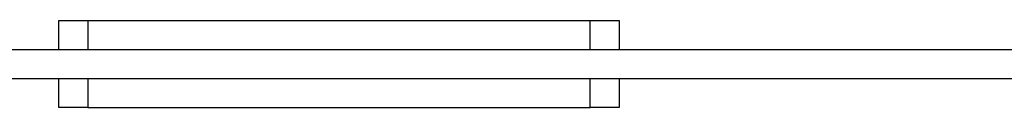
# Model space of a CAD drawing. Header units: millimetres. Extents: x -400 to 1650, y 544 to 1669.
# Tile 26 of 33: x 1415 to 1517, y 913 to 922. Entities that reach past the tile are written whole.
import ezdxf

# ---------------------------------------------------------------- set-up
doc = ezdxf.new("R2010")
doc.units = ezdxf.units.MM

# ---------------------------------------------------------------- blocks, each defined once
blk = doc.blocks.new('Drawing View13')
at = {"color": 7, "linetype": 'Continuous', "lineweight": 25}
for p, q in [((130.15, -72), (130.15, -69)), ((130.15, -69), (133.15, -69)), ((133.15, -69), (133.15, -72)), ((133.15, -69), (185.15, -69)), ((185.15, -72), (185.15, -69)), ((185.15, -69), (188.15, -69)), ((188.15, -69), (188.15, -72)), ((-10.85, -72), (329.15, -72)), ((133.15, -72), (185.15, -72)), ((-10.85, -75), (329.15, -75)), ((130.15, -78), (130.15, -75)), ((133.15, -75), (133.15, -78)), ((133.15, -75), (185.15, -75)), ((185.15, -78), (185.15, -75)), ((188.15, -75), (188.15, -78)), ((133.15, -78), (130.15, -78)), ((133.15, -78), (185.15, -78)), ((188.15, -78), (185.15, -78))]:
    blk.add_line(p, q, dxfattribs=at)

msp = doc.modelspace()

# ---------------------------------------------------------------- block references
at = {"color": 7, "linetype": 'Continuous', "lineweight": 25}
msp.add_blockref('Drawing View13', (1289.18, 990.96), dxfattribs=at)

doc.saveas('drawing.dxf')
